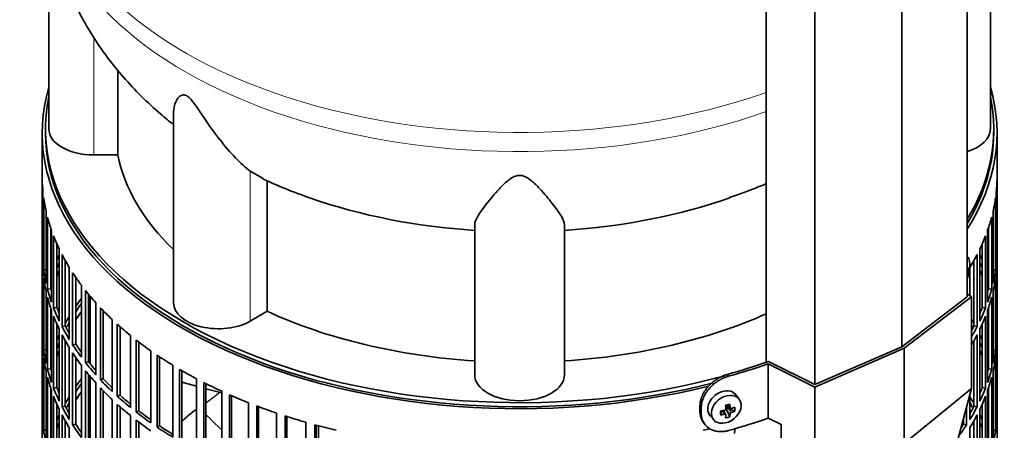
# Model space of a CAD drawing. Header units: millimetres. Extents: x 441 to 1325, y -1714 to 1591.
# Tile 7 of 29: x 1026 to 1322, y -1412 to -1289. Entities that reach past the tile are written whole.
import ezdxf

# ---------------------------------------------------------------- set-up
doc = ezdxf.new("R2010")
doc.units = ezdxf.units.MM
for name, color, linetype in [('LOW_454-3', 7, 'Continuous'), ('M5X8_UNI7687', 7, 'Continuous'), ('VSI344-454_FILTR', 7, 'Continuous'), ('VSI344-454_SUPPO', 7, 'Continuous'), ('VSI344-454_TERMI', 7, 'Continuous'), ('VSI454_DIFFUSORE', 7, 'Continuous')]:
    doc.layers.add(name, color=color, linetype=linetype)

# ---------------------------------------------------------------- blocks, each defined once
blk = doc.blocks.new('SE4')
at = {"layer": 'LOW_454-3', "color": 7, "linetype": 'Continuous', "lineweight": 35}
for p, q in [((1310.44, -1372.01), (1310.44, -783.46)), ((1290.78, -1387.08), (1290.78, -798.29)), ((1250.02, -802.87), (1250.02, -1391.71)), ((1264.69, -1398.43), (1264.69, -809.64))]:
    blk.add_line(p, q, dxfattribs=at)
at = {"layer": 'M5X8_UNI7687', "color": 7, "linetype": 'Continuous', "lineweight": 35}
for p, q in [((1310.44, -1360.04), (1310.44, -1360.04)), ((1310.44, -1363.93), (1310.65, -1363.95)), ((1311.04, -1364.38), (1310.44, -1364.41)), ((1241.95, -1402.84), (1240.95, -1401.49)), ((1238.14, -1404.55), (1239.31, -1405.55)), ((1238.22, -1404.62), (1238.22, -1405.5)), ((1240.58, -1406.36), (1238.64, -1405.61)), ((1233.17, -1407.77), (1234.28, -1409.03)), ((1236.35, -1407.5), (1236.7, -1406.32)), ((1237.88, -1407.49), (1237.18, -1406.24)), ((1239.09, -1408.11), (1238.19, -1406.14))]:
    blk.add_line(p, q, dxfattribs=at)
at = {"layer": 'M5X8_UNI7687', "color": 4, "linetype": 'Continuous', "lineweight": 9}
for p, q in [((1310.44, -1363.72), (1310.53, -1363.73)), ((1310.44, -1364.95), (1310.75, -1365.04)), ((1310.53, -1365.7), (1310.44, -1365.68)), ((1238.26, -1404.52), (1239.19, -1405.31)), ((1238.64, -1405.61), (1239.65, -1406.76)), ((1237.46, -1407.35), (1236.87, -1406.3)), ((1239.19, -1407.29), (1238.19, -1406.14))]:
    blk.add_line(p, q, dxfattribs=at)
at = {"layer": 'M5X8_UNI7687', "color": 7, "linetype": 'Continuous', "lineweight": 35}
blk.add_arc((1301.26, -1362.67), 10, 336.6187, 6.9701, dxfattribs=at)
for centre, major_axis, ratio, start_param, end_param in [((1309.15, -1364.79), (-1.28, -4.76), 0.345066, 2.435688, 3.131374), ((1301.21, -1362.76), (8.46, -5.33), 0.767256, 0.571643, 0.637478), ((1301.27, -1362.8), (9.95, 0.94), 0.545079, -0.368205, -0.253645), ((1301.97, -1364.81), (8.79, 2.9), 0.802083, 5.949712, 6.099404), ((1301.21, -1362.76), (8.46, -5.33), 0.767256, 0.263551, 0.329385), ((1301.27, -1362.55), (9.95, -0.99), 0.605228, 6.0268, 6.141359), ((1236.99, -1404.54), (3.89, 3.14), 0.739997, 0, 3.172175), ((1236.99, -1404.54), (3.89, 3.14), 0.739997, 6.252603, 6.283185), ((1235.3, -1404.95), (8.97, 2.29), 0.035701, -1.293098, -1.143406), ((1234.51, -1401.26), (2.06, -9.79), 0.279258, 1.046834, 1.161394), ((1238.44, -1405.79), (0.391, 0.312), 0.744948, 1.56038, 2.087178), ((1238.64, -1406.02), (-0.837, 0.408), 0.40333, 4.914112, 5.432313), ((1234.23, -1401.34), (3.16, -9.49), 0.408248, 1.007206, 1.121766), ((1234.37, -1401.43), (9.99, 0.43), 0.510658, -1.036687, -0.922127), ((1232.52, -1403.2), (6.65, -6.44), 0.71261, 0.529363, 0.679055), ((1238.08, -1401.7), (-1.01, -9.2), 0.152739, -1.021742, -0.87205), ((1234.37, -1401.43), (9.99, 0.43), 0.510658, -1.393505, -1.278945), ((1234.37, -1401.17), (9.99, -0.48), 0.639648, -1.340934, -1.226375), ((1234.51, -1401.26), (2.06, -9.79), 0.279258, 0.690017, 0.804576), ((1235.3, -1399.95), (7.61, -5.28), 0.901051, 5.557555, 5.707247), ((1238.64, -1406.02), (-0.449, 0.845), 0.482969, 0.934611, 1.452812), ((1234.23, -1401.34), (3.16, -9.49), 0.408248, 0.650389, 0.764948), ((1234.37, -1401.17), (9.99, -0.48), 0.639648, -0.984117, -0.869557)]:
    blk.add_ellipse(centre, major_axis=major_axis, ratio=ratio, start_param=start_param, end_param=end_param, dxfattribs=at)
blk.add_ellipse((1238.04, -1405.85), major_axis=(-3.84, -3.1), ratio=0.739997, dxfattribs=at)
for points in [[(1310.53, -1363.73), (1310.54, -1363.74), (1310.54, -1363.77), (1310.55, -1363.81), (1310.56, -1363.84), (1310.57, -1363.87), (1310.58, -1363.89), (1310.59, -1363.91), (1310.6, -1363.93), (1310.62, -1363.95), (1310.63, -1363.95), (1310.65, -1363.96), (1310.67, -1363.95), (1310.68, -1363.95), (1310.7, -1363.94), (1310.71, -1363.92), (1310.73, -1363.9), (1310.74, -1363.89), (1310.75, -1363.88)], [(1310.75, -1365.04), (1310.74, -1365.05), (1310.73, -1365.07), (1310.71, -1365.1), (1310.7, -1365.13), (1310.68, -1365.17), (1310.67, -1365.21), (1310.65, -1365.25), (1310.63, -1365.3), (1310.62, -1365.35), (1310.6, -1365.39), (1310.59, -1365.44), (1310.58, -1365.49), (1310.57, -1365.53), (1310.56, -1365.58), (1310.55, -1365.62), (1310.54, -1365.66), (1310.54, -1365.69), (1310.53, -1365.7)], [(1237.46, -1406.19), (1237.47, -1406.19), (1237.51, -1406.18), (1237.55, -1406.16), (1237.59, -1406.14), (1237.64, -1406.12), (1237.68, -1406.1), (1237.71, -1406.07), (1237.75, -1406.03), (1237.78, -1406), (1237.82, -1405.96), (1237.84, -1405.92), (1237.86, -1405.88), (1237.88, -1405.83), (1237.89, -1405.79), (1237.9, -1405.75), (1237.91, -1405.71), (1237.91, -1405.68), (1237.91, -1405.66)], [(1239.19, -1405.31), (1239.2, -1405.33), (1239.2, -1405.36), (1239.21, -1405.4), (1239.22, -1405.44), (1239.24, -1405.47), (1239.26, -1405.5), (1239.28, -1405.53), (1239.31, -1405.56), (1239.34, -1405.58), (1239.37, -1405.6), (1239.41, -1405.61), (1239.44, -1405.62), (1239.48, -1405.62), (1239.52, -1405.62), (1239.56, -1405.62), (1239.6, -1405.61), (1239.63, -1405.6), (1239.65, -1405.6)], [(1237.91, -1407.63), (1237.91, -1407.62), (1237.91, -1407.6), (1237.9, -1407.56), (1237.89, -1407.53), (1237.88, -1407.5), (1237.86, -1407.47), (1237.84, -1407.44), (1237.82, -1407.42), (1237.78, -1407.4), (1237.75, -1407.38), (1237.71, -1407.36), (1237.68, -1407.35), (1237.64, -1407.34), (1237.59, -1407.34), (1237.55, -1407.34), (1237.51, -1407.34), (1237.47, -1407.35), (1237.46, -1407.35)], [(1239.65, -1406.76), (1239.63, -1406.76), (1239.6, -1406.78), (1239.56, -1406.8), (1239.52, -1406.82), (1239.48, -1406.85), (1239.44, -1406.88), (1239.41, -1406.91), (1239.37, -1406.94), (1239.34, -1406.98), (1239.31, -1407.02), (1239.28, -1407.06), (1239.26, -1407.09), (1239.24, -1407.13), (1239.22, -1407.17), (1239.21, -1407.21), (1239.2, -1407.25), (1239.2, -1407.27), (1239.19, -1407.29)]]:
    blk.add_open_spline(points, degree=3, dxfattribs=at)
at = {"layer": 'VSI344-454_FILTR', "color": 7, "linetype": 'Continuous', "lineweight": 35}
for p, q in [((1032.42, -1322.8), (1032.42, -1562.85)), ((1319.42, -1555.5), (1319.42, -1322.8)), ((1032.43, -1358.16), (1032.43, -1336.52)), ((1319.41, -1358.16), (1319.41, -1336.52)), ((1032.67, -1362.22), (1032.67, -1340.58)), ((1032.88, -1363.94), (1032.88, -1342.3)), ((1318.96, -1363.94), (1318.96, -1342.3)), ((1319.17, -1362.22), (1319.17, -1340.58)), ((1033.62, -1367.98), (1033.62, -1346.34)), ((1318.22, -1367.98), (1318.22, -1346.34)), ((1034.03, -1369.68), (1034.03, -1348.05)), ((1317.81, -1369.68), (1317.81, -1348.05)), ((1035.02, -1369.58), (1035.02, -1351.35)), ((1035.25, -1373.68), (1035.25, -1352.05)), ((1316.59, -1373.68), (1316.59, -1352.04)), ((1316.82, -1369.58), (1316.82, -1351.35)), ((1035.87, -1375.37), (1035.87, -1353.73)), ((1315.96, -1375.37), (1315.96, -1353.73)), ((1032.67, -1358.16), (1032.43, -1358.16)), ((1036.84, -1375.23), (1036.84, -1356.08)), ((1037.57, -1379.31), (1037.57, -1357.67)), ((1314.26, -1379.31), (1314.26, -1357.67)), ((1314.99, -1375.23), (1314.99, -1356.08)), ((1319.17, -1358.16), (1319.41, -1358.16)), ((1032.43, -1382.25), (1032.43, -1360.61)), ((1038.4, -1380.96), (1038.4, -1359.33)), ((1039.35, -1380.78), (1039.35, -1361.1)), ((1312.49, -1380.79), (1312.49, -1361.1)), ((1313.44, -1380.96), (1313.44, -1359.33)), ((1319.41, -1382.25), (1319.41, -1360.61)), ((1033.62, -1363.89), (1032.88, -1363.94)), ((1040.57, -1384.83), (1040.57, -1363.19)), ((1311.27, -1371.68), (1311.27, -1363.19)), ((1318.22, -1363.89), (1318.96, -1363.94)), ((1032.67, -1386.31), (1032.67, -1364.67)), ((1032.88, -1388.02), (1032.88, -1366.39)), ((1041.59, -1386.44), (1041.59, -1364.81)), ((1042.52, -1386.23), (1042.52, -1366.19)), ((1318.96, -1388.03), (1318.96, -1366.39)), ((1319.17, -1386.31), (1319.17, -1364.67)), ((1035.02, -1369.58), (1034.03, -1369.68)), ((1044.23, -1390.21), (1044.23, -1368.57)), ((1045.44, -1391.78), (1045.44, -1370.15)), ((1316.82, -1369.58), (1317.81, -1369.68)), ((1033.62, -1392.06), (1033.62, -1370.43)), ((1034.03, -1393.77), (1034.03, -1372.13)), ((1046.34, -1391.53), (1046.34, -1371.26)), ((1317.81, -1393.77), (1317.81, -1372.13)), ((1318.22, -1392.06), (1318.22, -1370.43)), ((1035.02, -1393.67), (1035.02, -1375.44)), ((1036.84, -1375.23), (1035.87, -1375.37)), ((1048.52, -1395.43), (1048.52, -1373.8)), ((1049.92, -1396.95), (1049.92, -1375.32)), ((1314.99, -1375.23), (1315.96, -1375.37)), ((1316.82, -1393.67), (1316.82, -1375.44)), ((1035.25, -1397.77), (1035.25, -1376.13)), ((1035.87, -1399.45), (1035.87, -1377.82)), ((1050.79, -1396.67), (1050.79, -1376.22)), ((1053.44, -1400.47), (1053.44, -1378.83)), ((1315.96, -1399.45), (1315.96, -1377.82)), ((1316.59, -1397.77), (1316.59, -1376.13)), ((1036.84, -1399.31), (1036.84, -1380.16)), ((1037.57, -1403.39), (1037.57, -1381.76)), ((1039.35, -1380.78), (1038.4, -1380.96)), ((1055.02, -1401.93), (1055.02, -1380.29)), ((1055.85, -1401.61), (1055.85, -1381.03)), ((1312.49, -1380.79), (1313.44, -1380.96)), ((1314.26, -1403.39), (1314.26, -1381.76)), ((1314.99, -1399.31), (1314.99, -1380.16)), ((1032.67, -1382.24), (1032.43, -1382.25)), ((1032.43, -1406.33), (1032.43, -1384.7)), ((1038.4, -1405.05), (1038.4, -1383.41)), ((1058.95, -1405.3), (1058.95, -1383.66)), ((1313.44, -1405.05), (1313.44, -1383.41)), ((1319.17, -1382.24), (1319.41, -1382.25)), ((1319.41, -1406.33), (1319.41, -1384.7)), ((1039.35, -1404.87), (1039.35, -1385.18)), ((1040.57, -1408.91), (1040.57, -1387.28)), ((1042.52, -1386.23), (1041.59, -1386.44)), ((1060.71, -1406.69), (1060.71, -1385.05)), ((1061.5, -1406.34), (1061.5, -1385.66)), ((1312.49, -1404.87), (1312.49, -1385.18)), ((1032.67, -1410.39), (1032.67, -1388.76)), ((1033.62, -1387.98), (1032.88, -1388.02)), ((1032.88, -1412.11), (1032.88, -1390.47)), ((1041.59, -1410.53), (1041.59, -1388.89)), ((1042.52, -1410.31), (1042.52, -1390.28)), ((1065.04, -1409.89), (1065.04, -1388.26)), ((1066.96, -1411.21), (1066.96, -1389.57)), ((1067.7, -1410.83), (1067.7, -1390.07)), ((1318.22, -1387.98), (1318.96, -1388.03)), ((1318.96, -1412.11), (1318.96, -1390.47)), ((1319.17, -1410.39), (1319.17, -1388.76)), ((1035.02, -1393.67), (1034.03, -1393.77)), ((1044.23, -1414.3), (1044.23, -1392.66)), ((1046.34, -1391.53), (1045.44, -1391.78)), ((1071.66, -1414.23), (1071.66, -1392.59)), ((1316.82, -1393.67), (1317.81, -1393.77)), ((1033.62, -1416.15), (1033.62, -1394.51)), ((1034.03, -1417.86), (1034.03, -1396.22)), ((1045.44, -1415.87), (1045.44, -1394.23)), ((1046.34, -1415.62), (1046.34, -1395.34)), ((1050.79, -1396.67), (1049.92, -1396.95)), ((1073.73, -1415.47), (1073.73, -1393.83)), ((1074.43, -1415.05), (1074.43, -1394.24)), ((1078.8, -1418.29), (1078.8, -1396.65)), ((1317.81, -1417.86), (1317.81, -1396.22)), ((1318.22, -1416.15), (1318.22, -1394.51)), ((1035.02, -1417.76), (1035.02, -1399.53)), ((1036.84, -1399.31), (1035.87, -1399.45)), ((1048.52, -1419.52), (1048.52, -1397.88)), ((1049.92, -1421.04), (1049.92, -1399.4)), ((1081.01, -1419.44), (1081.01, -1397.81)), ((1081.65, -1419), (1081.65, -1398.13)), ((1232.69, -1398.89), (1232.69, -1398.89)), ((1314.99, -1399.31), (1315.96, -1399.45)), ((1316.82, -1417.76), (1316.82, -1399.53)), ((1035.25, -1421.86), (1035.25, -1400.22)), ((1035.87, -1423.54), (1035.87, -1401.9)), ((1050.79, -1420.75), (1050.79, -1400.31)), ((1055.85, -1401.61), (1055.02, -1401.93)), ((1086.4, -1422.05), (1086.4, -1400.42)), ((1088.75, -1423.11), (1088.75, -1401.48)), ((1089.34, -1422.65), (1089.34, -1401.73)), ((1311.27, -1408.91), (1311.27, -1401.25)), ((1315.96, -1423.54), (1315.96, -1401.9)), ((1316.59, -1421.86), (1316.59, -1400.22)), ((1036.84, -1423.4), (1036.84, -1404.25)), ((1039.35, -1404.87), (1038.4, -1405.05)), ((1053.44, -1424.56), (1053.44, -1402.92)), ((1055.02, -1426.02), (1055.02, -1404.38)), ((1055.85, -1425.7), (1055.85, -1405.12)), ((1094.44, -1425.5), (1094.44, -1403.86)), ((1096.92, -1426.46), (1096.92, -1404.83)), ((1097.45, -1425.97), (1097.45, -1405.03)), ((1310.25, -1410.53), (1310.25, -1405.06)), ((1312.49, -1404.87), (1313.44, -1405.05)), ((1314.99, -1423.4), (1314.99, -1404.25)), ((1032.67, -1406.33), (1032.43, -1406.33)), ((1037.57, -1427.48), (1037.57, -1405.84)), ((1038.4, -1429.14), (1038.4, -1407.5)), ((1058.95, -1429.39), (1058.95, -1407.75)), ((1061.5, -1406.34), (1060.71, -1406.69)), ((1102.88, -1428.62), (1102.88, -1406.98)), ((1105.46, -1429.48), (1105.46, -1407.84)), ((1105.93, -1428.97), (1105.93, -1407.99)), ((1309.32, -1410.31), (1309.32, -1408.52)), ((1313.44, -1429.14), (1313.44, -1407.5)), ((1314.26, -1427.48), (1314.26, -1405.84)), ((1319.17, -1406.33), (1319.41, -1406.33)), ((1032.43, -1430.42), (1032.43, -1408.78)), ((1039.35, -1428.96), (1039.35, -1409.27)), ((1040.57, -1433), (1040.57, -1411.36)), ((1042.52, -1410.31), (1041.59, -1410.53)), ((1060.71, -1430.78), (1060.71, -1409.14)), ((1061.5, -1430.42), (1061.5, -1409.75)), ((1067.7, -1410.83), (1066.96, -1411.21)), ((1111.68, -1431.38), (1111.68, -1409.75)), ((1114.36, -1432.14), (1114.36, -1410.5)), ((1114.76, -1431.61), (1114.76, -1410.61)), ((1309.32, -1410.31), (1310.25, -1410.53)), ((1311.27, -1433), (1311.27, -1411.36)), ((1312.49, -1428.96), (1312.49, -1409.27)), ((1319.41, -1430.42), (1319.41, -1408.78)), ((1033.62, -1412.07), (1032.88, -1412.11)), ((1318.22, -1412.07), (1318.96, -1412.11))]:
    blk.add_line(p, q, dxfattribs=at)
for centre, major_axis, start_param, end_param in [((1175.92, -1322.8), (143.5, 0), 2.974441, 5.119162), ((1175.92, -1322.8), (-143.5, 0), 2.78597, 3.308744), ((1175.92, -1322.8), (142.5, 0), 3.141593, 5.133694), ((1175.92, -1322.8), (-142.5, 0), 2.805373, 3.141593), ((1175.92, -1335.66), (-143.5, 0), 0.010392, 0.059421), ((1175.92, -1335.66), (143.5, 0), 6.223771, 6.272786), ((1175.92, -1335.66), (-143.5, 0), 0.080205, 0.129234), ((1175.92, -1335.66), (143.5, 0), -0.129227, -0.080212), ((1175.92, -1335.66), (-143.5, 0), 0.150018, 0.199048), ((1175.92, -1335.66), (143.5, 0), -0.199041, -0.150025), ((1175.92, -1335.66), (-143.5, 0), 0.219831, 0.268861), ((1175.92, -1335.66), (143.5, 0), -0.268854, -0.219838), ((1175.92, -1357.3), (-143.5, 0), 0.010392, 0.059421), ((1175.92, -1357.3), (143.5, 0), 6.223771, 6.272786), ((1175.92, -1359.75), (-143.5, 0), 0.010392, 0.059421), ((1175.92, -1381.39), (-143.5, 0), -0.268861, -0.248955), ((1175.92, -1335.66), (-143.5, 0), 0.289645, 0.338674), ((1175.92, -1335.66), (143.5, 0), -0.338667, -0.289652), ((1175.92, -1381.39), (143.5, 0), 0.248961, 0.268854), ((1175.92, -1359.75), (143.5, 0), 6.223771, 6.272786), ((1175.92, -1357.3), (-143.5, 0), 0.080205, 0.129234), ((1175.92, -1381.39), (-142.5, 0), -0.242088, -0.219659), ((1175.92, -1383.84), (-142.5, 0), -0.242088, -0.219659), ((1175.92, -1381.39), (142.5, 0), 0.219666, 0.24208), ((1175.92, -1383.84), (142.5, 0), 0.219666, 0.24208), ((1175.92, -1357.3), (143.5, 0), -0.129227, -0.080212), ((1175.92, -1359.75), (-143.5, 0), 0.080205, 0.129234), ((1175.92, -1381.39), (-143.5, 0), -0.199048, -0.190533), ((1175.92, -1335.66), (-143.5, 0), 0.359458, 0.408487), ((1175.92, -1381.39), (143.5, 0), 0.190538, 0.199041), ((1175.92, -1359.75), (143.5, 0), -0.129227, -0.080212), ((1175.92, -1357.3), (-143.5, 0), 0.150018, 0.199048), ((1175.92, -1381.39), (-142.5, 0), -0.160582, -0.149846), ((1175.92, -1357.3), (-142.5, 0), 0.149846, 0.160582), ((1175.92, -1335.66), (-143.5, 0), 0.429271, 0.4783), ((1175.92, -1357.3), (142.5, 0), -0.161977, -0.149853), ((1175.92, -1381.39), (142.5, 0), 0.149853, 0.160574), ((1175.92, -1357.3), (143.5, 0), -0.199041, -0.150025), ((1175.92, -1359.75), (-143.5, 0), 0.150018, 0.199048), ((1175.92, -1405.47), (-143.5, 0), -0.408487, -0.377404), ((1175.92, -1359.75), (143.5, 0), -0.199041, -0.150025), ((1175.92, -1357.3), (-143.5, 0), 0.219831, 0.268861), ((1175.92, -1357.3), (-142.5, 0), 0.219659, 0.242088), ((1175.92, -1405.47), (-142.5, 0), -0.391958, -0.359286), ((1175.92, -1335.66), (-143.5, 0), 0.499084, 0.548113), ((1175.92, -1357.3), (142.5, 0), -0.24208, -0.219666), ((1175.92, -1357.3), (143.5, 0), -0.268854, -0.219838), ((1175.92, -1359.75), (-143.5, 0), 0.219831, 0.268861), ((1175.92, -1405.47), (-143.5, 0), -0.338674, -0.312019), ((1175.92, -1407.92), (-142.5, 0), -0.391958, -0.359286), ((1175.92, -1405.47), (143.5, 0), 0.312025, 0.328921), ((1175.92, -1359.75), (143.5, 0), -0.268854, -0.219838), ((1175.92, -1357.3), (-143.5, 0), 0.289645, 0.338674), ((1175.92, -1357.3), (-142.5, 0), 0.289473, 0.318152), ((1175.92, -1405.47), (-142.5, 0), -0.318152, -0.297119), ((1175.92, -1335.66), (-143.5, 0), 0.568897, 0.617927), ((1175.92, -1405.47), (142.5, 0), 0.297119, 0.307699), ((1175.92, -1357.3), (142.5, 0), -0.307699, -0.28948), ((1175.92, -1357.3), (143.5, 0), -0.328921, -0.289652), ((1175.92, -1381.39), (-143.5, 0), 0.010392, 0.059421), ((1175.92, -1383.84), (-143.5, 0), 0.010392, 0.059421), ((1175.92, -1405.47), (-143.5, 0), -0.268861, -0.248955), ((1175.92, -1359.75), (-143.5, 0), 0.289645, 0.338674), ((1175.92, -1359.75), (143.5, 0), -0.328921, -0.289652), ((1175.92, -1405.47), (143.5, 0), 0.248961, 0.268854), ((1175.92, -1381.39), (143.5, 0), 6.223771, 6.272786), ((1175.92, -1383.84), (143.5, 0), 6.223771, 6.272786), ((1175.92, -1405.47), (-142.5, 0), -0.242088, -0.219659), ((1175.92, -1357.3), (-143.5, 0), 0.359458, 0.408487), ((1175.92, -1357.3), (-142.5, 0), 0.359286, 0.391958), ((1175.92, -1335.66), (-143.5, 0), 0.63871, 0.68774), ((1175.92, -1405.47), (142.5, 0), 0.219666, 0.24208), ((1175.92, -1381.39), (-143.5, 0), 0.080205, 0.129234), ((1175.92, -1383.84), (-143.5, 0), 0.080205, 0.129234), ((1175.92, -1405.47), (-143.5, 0), -0.199048, -0.190533), ((1175.92, -1407.92), (-142.5, 0), -0.242088, -0.219659), ((1175.92, -1359.75), (-143.5, 0), 0.359458, 0.408487), ((1175.92, -1335.66), (-143.5, 0), 0.708524, 0.757553), ((1175.92, -1407.92), (142.5, 0), 0.219666, 0.24208), ((1175.92, -1405.47), (143.5, 0), 0.190538, 0.199041), ((1175.92, -1381.39), (143.5, 0), -0.129227, -0.080212), ((1175.92, -1383.84), (143.5, 0), -0.129227, -0.080212), ((1175.92, -1381.39), (-143.5, 0), 0.150018, 0.199048), ((1175.92, -1405.47), (-142.5, 0), -0.160582, -0.149846), ((1175.92, -1381.39), (-142.5, 0), 0.149846, 0.160582), ((1175.92, -1357.3), (-143.5, 0), 0.429271, 0.4783), ((1175.92, -1357.3), (-142.5, 0), 0.429099, 0.464583), ((1175.92, -1381.39), (142.5, 0), -0.161977, -0.149853), ((1175.92, -1405.47), (142.5, 0), 0.149853, 0.160574), ((1175.92, -1381.39), (143.5, 0), -0.199041, -0.150025), ((1175.92, -1383.84), (-143.5, 0), 0.150018, 0.199048), ((1175.92, -1429.56), (-143.5, 0), -0.408487, -0.377404), ((1175.92, -1359.75), (-143.5, 0), 0.429271, 0.4783), ((1175.92, -1357.3), (-142.5, 0), 0.498912, 0.536508), ((1175.92, -1335.66), (-143.5, 0), 0.778337, 0.827366), ((1175.92, -1383.84), (143.5, 0), -0.199041, -0.150025), ((1175.92, -1381.39), (-143.5, 0), 0.219831, 0.268861), ((1175.92, -1381.39), (-142.5, 0), 0.219659, 0.242088), ((1175.92, -1429.56), (-142.5, 0), -0.391958, -0.359286), ((1175.92, -1357.3), (-143.5, 0), 0.499084, 0.548113), ((1175.92, -1359.75), (-143.5, 0), 0.499084, 0.548113), ((1175.92, -1335.66), (-143.5, 0), 0.84815, 0.897179), ((1175.92, -1381.39), (142.5, 0), -0.24208, -0.219666), ((1175.92, -1381.39), (143.5, 0), -0.268854, -0.219838), ((1175.92, -1383.84), (-143.5, 0), 0.219831, 0.268861), ((1175.92, -1429.56), (-143.5, 0), -0.338674, -0.312019), ((1175.92, -1432.01), (-142.5, 0), -0.391958, -0.359286), ((1175.92, -1357.3), (-143.5, 0), 0.568897, 0.617927), ((1175.92, -1357.3), (-142.5, 0), 0.568725, 0.607984), ((1175.92, -1335.66), (-143.5, 0), 0.917963, 0.966992), ((1175.92, -1429.56), (143.5, 0), 0.312025, 0.338667), ((1175.92, -1383.84), (143.5, 0), -0.268854, -0.219838), ((1175.92, -1381.39), (-143.5, 0), 0.289645, 0.338674), ((1175.92, -1381.39), (-142.5, 0), 0.289473, 0.318152), ((1175.92, -1429.56), (-142.5, 0), -0.318152, -0.297119), ((1175.92, -1359.75), (-143.5, 0), 0.568897, 0.617927), ((1175.92, -1335.66), (-143.5, 0), 0.987776, 1.036806), ((1175.92, -1429.56), (142.5, 0), 0.297119, 0.318145), ((1175.92, -1381.39), (142.5, 0), -0.318145, -0.28948), ((1175.92, -1381.39), (143.5, 0), -0.338667, -0.289652), ((1175.92, -1405.47), (-143.5, 0), 0.010392, 0.059421), ((1175.92, -1429.56), (-143.5, 0), -0.268861, -0.248955), ((1175.92, -1383.84), (-143.5, 0), 0.289645, 0.338674), ((1175.92, -1357.3), (-143.5, 0), 0.63871, 0.68774), ((1175.92, -1357.3), (-142.5, 0), 0.638538, 0.679153), ((1175.92, -1335.66), (-143.5, 0), 1.057589, 1.106619), ((1175.92, -1383.84), (143.5, 0), -0.338667, -0.289652), ((1175.92, -1429.56), (143.5, 0), 0.248961, 0.268854), ((1175.92, -1405.47), (143.5, 0), 6.223771, 6.272786), ((1175.92, -1407.92), (-143.5, 0), 0.010392, 0.059421), ((1175.92, -1429.56), (-142.5, 0), -0.242088, -0.219659), ((1175.92, -1381.39), (-143.5, 0), 0.359458, 0.408487), ((1175.92, -1381.39), (-142.5, 0), 0.359286, 0.391958), ((1175.92, -1359.75), (-143.5, 0), 0.63871, 0.68774), ((1175.92, -1357.3), (-143.5, 0), 0.708524, 0.757553), ((1175.92, -1357.3), (-142.5, 0), 0.708352, 0.750104), ((1175.92, -1335.66), (-143.5, 0), 1.127403, 1.176432), ((1175.92, -1381.39), (143.5, 0), -0.404076, -0.359465), ((1175.92, -1381.39), (142.5, 0), -0.375006, -0.359293), ((1175.92, -1429.56), (142.5, 0), 0.219666, 0.24208), ((1175.92, -1407.92), (143.5, 0), 6.223771, 6.272786), ((1175.92, -1405.47), (-143.5, 0), 0.080205, 0.129234), ((1175.92, -1335.66), (143.5, 0), -1.176432, -1.1611), ((1175.92, -1405.47), (143.5, 0), -0.129227, -0.080212)]:
    blk.add_ellipse(centre, major_axis=major_axis, ratio=0.57735, start_param=start_param, end_param=end_param, dxfattribs=at)
blk.add_open_spline([(1240.51, -1413.12), (1240.51, -1413.06), (1240.51, -1412.94), (1240.52, -1412.75), (1240.54, -1412.57), (1240.57, -1412.39), (1240.61, -1412.2), (1240.66, -1412.02), (1240.71, -1411.83), (1240.76, -1411.68), (1240.79, -1411.59), (1240.8, -1411.57)], degree=3, knots=[0, 0, 0, 0, 0.027983, 0.0557899, 0.0834734, 0.1110867, 0.1386835, 0.1663177, 0.1940428, 0.2219119, 0.2331855, 0.2331855, 0.2331855, 0.2331855], dxfattribs=at)
at = {"layer": 'VSI344-454_SUPPO', "color": 7, "linetype": 'Continuous', "lineweight": 35}
for p, q in [((1033.42, -1321.58), (1033.42, -1322.8)), ((1318.42, -1322.8), (1318.42, -1321.58)), ((1046.89, -1392.22), (1046.89, -1371.92)), ((1046.89, -1416.31), (1046.89, -1396.01)), ((1074.43, -1397.71), (1078.8, -1398.89)), ((1081.65, -1399.66), (1086.4, -1400.93)), ((1115.44, -1431.79), (1115.44, -1410.79))]:
    blk.add_line(p, q, dxfattribs=at)
for major_axis, start_param, end_param in [((142.5, 0), 3.023053, 5.159702), ((-142.5, 0), 2.805373, 3.260132)]:
    blk.add_ellipse((1175.92, -1321.58), major_axis=major_axis, ratio=0.57735, start_param=start_param, end_param=end_param, dxfattribs=at)
at = {"layer": 'VSI344-454_SUPPO', "color": 4, "linetype": 'Continuous', "lineweight": 9}
blk.add_ellipse((1175.92, -1378.15), major_axis=(-106.99, 0), ratio=0.57735, start_param=0.492641, end_param=0.579522, dxfattribs=at)
at = {"layer": 'VSI344-454_SUPPO', "color": 7, "linetype": 'Continuous', "lineweight": 35}
blk.add_open_spline([(1081.7, -1403.88), (1083.34, -1402.72), (1084.9, -1401.45), (1085.31, -1401.12), (1085.72, -1400.78)], degree=2, knots=[0.04620798, 0.04620798, 0.04620798, 0.125, 0.125, 0.14573255, 0.14573255, 0.14573255], dxfattribs=at)
blk.add_open_spline([(1074.39, -1409.51), (1076.41, -1407.53), (1078.73, -1405.9)], degree=2, dxfattribs=at)
at = {"layer": 'VSI344-454_TERMI', "color": 7, "linetype": 'Continuous', "lineweight": 35}
for p, q in [((1310.44, -1372.01), (1290.78, -1387.08)), ((1291.49, -1387.49), (1311.73, -1371.99)), ((1311.73, -1371.99), (1310.44, -1371.13)), ((1311.73, -1399.54), (1311.73, -1371.99)), ((1264.64, -1399.17), (1291.49, -1387.49)), ((1290.78, -1387.08), (1264.69, -1398.43)), ((1291.49, -1416.07), (1291.49, -1387.49)), ((1250.67, -1392.16), (1264.64, -1399.17)), ((1250.67, -1408.49), (1250.67, -1392.16)), ((1264.69, -1398.43), (1250.78, -1391.45)), ((1264.64, -1426.72), (1264.64, -1399.17)), ((1291.49, -1416.07), (1311.73, -1399.54)), ((1311.73, -1399.54), (1303.94, -1428.6)), ((1230.13, -1404.82), (1230.13, -1406.45)), ((1230.51, -1405.35), (1230.51, -1406.99)), ((1250.67, -1408.49), (1254.55, -1410.43)), ((1231.12, -1409.68), (1231.49, -1410.21)), ((1254.55, -1418.74), (1254.55, -1410.43))]:
    blk.add_line(p, q, dxfattribs=at)
at = {"layer": 'VSI344-454_TERMI', "color": 4, "linetype": 'Continuous', "lineweight": 9}
for p, q in [((1238.36, -1395.36), (1238.74, -1395.89)), ((1230.13, -1404.82), (1230.51, -1405.35)), ((1230.51, -1406.99), (1230.13, -1406.45))]:
    blk.add_line(p, q, dxfattribs=at)
at = {"layer": 'VSI344-454_TERMI', "color": 7, "linetype": 'Continuous', "lineweight": 35}
for centre, major_axis, start_param, end_param in [((1175.92, -1320.76), (143.5, 0), -1.120604, -1.022004), ((1175.92, -1320.76), (144.5, 0), -1.121039, -1.027077), ((1175.92, -1337.09), (144.5, 0), -1.121039, -1.027077)]:
    blk.add_ellipse(centre, major_axis=major_axis, ratio=0.57735, start_param=start_param, end_param=end_param, dxfattribs=at)
for points, knots in [([(1230.13, -1404.82), (1230.14, -1404.74), (1230.14, -1404.58), (1230.15, -1404.33), (1230.17, -1404.09), (1230.2, -1403.84), (1230.24, -1403.6), (1230.29, -1403.35), (1230.35, -1403.1), (1230.42, -1402.85), (1230.49, -1402.6), (1230.57, -1402.35), (1230.67, -1402.1), (1230.83, -1401.69), (1231.1, -1401.12), (1231.52, -1400.4), (1232.01, -1399.7), (1232.56, -1399.03), (1233.16, -1398.39), (1233.81, -1397.8), (1234.51, -1397.25), (1235.15, -1396.81), (1235.74, -1396.45), (1236.25, -1396.18), (1236.77, -1395.93), (1237.3, -1395.71), (1237.83, -1395.51), (1238.18, -1395.41), (1238.36, -1395.36)], [0, 0, 0, 0, 0.020995, 0.041891, 0.062709, 0.083472, 0.104202, 0.124923, 0.145657, 0.166426, 0.187253, 0.20816, 0.229169, 0.250303, 0.312364, 0.374597, 0.437423, 0.499973, 0.562511, 0.625344, 0.687552, 0.749622, 0.791751, 0.833482, 0.874992, 0.916462, 0.958072, 1, 1, 1, 1]), ([(1238.74, -1395.89), (1238.65, -1395.92), (1238.47, -1395.97), (1238.21, -1396.05), (1237.94, -1396.15), (1237.68, -1396.25), (1237.41, -1396.35), (1237.15, -1396.47), (1236.89, -1396.59), (1236.63, -1396.71), (1236.38, -1396.85), (1236.12, -1396.99), (1235.87, -1397.14), (1235.45, -1397.4), (1234.88, -1397.78), (1234.19, -1398.33), (1233.54, -1398.93), (1232.94, -1399.56), (1232.39, -1400.23), (1231.9, -1400.93), (1231.48, -1401.65), (1231.17, -1402.31), (1230.95, -1402.89), (1230.79, -1403.39), (1230.67, -1403.88), (1230.58, -1404.38), (1230.52, -1404.87), (1230.52, -1405.19), (1230.51, -1405.35)], [0, 0, 0, 0, 0.021016, 0.041931, 0.062766, 0.083544, 0.104287, 0.125018, 0.14576, 0.166534, 0.187364, 0.208272, 0.22928, 0.250409, 0.312471, 0.374687, 0.437512, 0.500059, 0.562597, 0.625436, 0.687652, 0.74973, 0.791863, 0.833589, 0.875085, 0.916531, 0.95811, 1, 1, 1, 1]), ([(1231.11, -1409.67), (1230.99, -1409.5), (1230.79, -1409.18), (1230.57, -1408.71), (1230.41, -1408.29), (1230.29, -1407.85), (1230.2, -1407.4), (1230.14, -1406.93), (1230.14, -1406.61), (1230.13, -1406.45)], [0.6886179, 0.6886179, 0.6886179, 0.6886179, 0.7497301, 0.7918632, 0.8335888, 0.8750846, 0.9165311, 0.9581098, 1, 1, 1, 1]), ([(1230.51, -1406.99), (1230.51, -1407.07), (1230.52, -1407.23), (1230.53, -1407.47), (1230.55, -1407.7), (1230.58, -1407.93), (1230.62, -1408.16), (1230.67, -1408.38), (1230.73, -1408.6), (1230.79, -1408.82), (1230.87, -1409.03), (1230.95, -1409.24), (1231.05, -1409.45), (1231.21, -1409.78), (1231.48, -1410.23), (1231.9, -1410.74), (1232.39, -1411.21), (1232.94, -1411.61), (1233.54, -1411.94), (1234.19, -1412.21), (1234.88, -1412.4), (1235.53, -1412.51), (1236.12, -1412.55), (1236.63, -1412.55), (1237.15, -1412.52), (1237.68, -1412.46), (1238.21, -1412.36), (1238.56, -1412.27), (1238.74, -1412.22)], [0, 0, 0, 0, 0.020995, 0.041891, 0.062709, 0.083472, 0.104202, 0.124923, 0.145657, 0.166425, 0.187252, 0.208159, 0.229169, 0.250303, 0.312364, 0.374597, 0.437423, 0.499974, 0.562512, 0.625346, 0.687554, 0.749624, 0.791753, 0.833484, 0.874994, 0.916463, 0.958072, 1, 1, 1, 1])]:
    blk.add_open_spline(points, degree=3, knots=knots, dxfattribs=at)
at = {"layer": 'VSI454_DIFFUSORE', "color": 7, "linetype": 'Continuous', "lineweight": 35}
for p, q in [((1034.42, -1257.05), (1034.42, -1321.58)), ((1317.42, -1321.58), (1317.42, -1257.18)), ((1055.17, -1329.37), (1055.17, -1303.92)), ((1071.91, -1316.44), (1071.91, -1373.83)), ((1055.17, -1329.37), (1047.92, -1329.37)), ((1098.83, -1336.44), (1094.95, -1334.27)), ((1100.08, -1376.38), (1100.08, -1337.14)), ((1162.42, -1395.48), (1162.42, -1350.4)), ((1189.42, -1395.48), (1189.42, -1350.4)), ((1100.08, -1376.38), (1094.95, -1379.35))]:
    blk.add_line(p, q, dxfattribs=at)
at = {"layer": 'VSI454_DIFFUSORE', "color": 4, "linetype": 'Continuous', "lineweight": 9}
for p, q in [((1047.92, -1329.37), (1047.92, -1294.06)), ((1094.95, -1379.35), (1094.95, -1334.27))]:
    blk.add_line(p, q, dxfattribs=at)
for centre, major_axis, start_param, end_param in [((1175.92, -1240.51), (142.25, 0), 3.141767, 5.260321), ((1175.92, -1246.26), (-142.25, 0), 0, 2.118728)]:
    blk.add_ellipse(centre, major_axis=major_axis, ratio=0.57735, start_param=start_param, end_param=end_param, dxfattribs=at)
at = {"layer": 'VSI454_DIFFUSORE', "color": 7, "linetype": 'Continuous', "lineweight": 35}
for centre, major_axis, start_param, end_param in [((1047.92, -1321.58), (13.5, 0), 3.141603, 4.712389), ((1303.92, -1321.58), (-13.5, 0), 2.064509, 3.141603), ((1175.92, -1321.58), (-121.5, 0), 0.111341, 0.543224), ((1175.92, -1282.34), (-121.5, 0), 1.027559, 1.459455), ((1175.92, -1282.34), (121.5, 0), 4.82373, 5.258953), ((1085.41, -1373.83), (13.5, 0), 3.141582, 5.497787), ((1175.92, -1321.58), (-121.5, 0), 0.896739, 1.459455), ((1175.92, -1321.58), (121.5, 0), 4.82373, 5.368326), ((1175.92, -1395.48), (13.5, 0), 3.141593, 6.283185)]:
    blk.add_ellipse(centre, major_axis=major_axis, ratio=0.57735, start_param=start_param, end_param=end_param, dxfattribs=at)
for points, knots in [([(1033.71, -1246.28), (1033.73, -1248.5), (1033.79, -1252.65), (1034.62, -1259.66), (1036.05, -1266.81), (1038.1, -1273.86), (1040.72, -1280.73), (1043.91, -1287.4), (1047.66, -1293.86), (1051.95, -1300.09), (1056.78, -1306.07), (1062.17, -1311.8), (1067.22, -1316.43), (1070.58, -1319.25), (1071.85, -1320.25)], [0, 0, 0, 0, 0.0655199, 0.1451491, 0.2245836, 0.3040731, 0.3838746, 0.4642541, 0.545485, 0.6278426, 0.7115916, 0.7969662, 0.8841399, 0.9363563, 0.9363563, 0.9363563, 0.9363563]), ([(1094.95, -1334.27), (1093.59, -1333.2), (1092.08, -1331.83), (1088.96, -1328.6), (1087.36, -1326.75), (1084.22, -1322.75), (1082.68, -1320.6), (1080.32, -1317.12), (1079.53, -1315.92), (1078.27, -1314.13), (1077.84, -1313.53), (1077.11, -1312.68), (1076.86, -1312.4), (1076.34, -1311.91), (1076.06, -1311.7), (1075.28, -1311.28), (1074.84, -1311.28), (1074.15, -1311.48), (1073.88, -1311.67), (1073.17, -1312.33), (1072.85, -1312.87), (1072.13, -1314.4), (1071.91, -1315.44), (1071.91, -1316.46)], [0, 0, 0, 0, 0.125, 0.125, 0.25, 0.25, 0.375, 0.375, 0.4375, 0.4375, 0.46875, 0.46875, 0.484375, 0.484375, 0.5, 0.5, 0.53125, 0.53125, 0.5625, 0.5625, 0.625, 0.625, 0.7378424, 0.7378424, 0.7378424, 0.7378424]), ([(1189.42, -1350.4), (1189.42, -1349.66), (1189.02, -1348.74), (1187.72, -1346.57), (1186.81, -1345.32), (1184.65, -1342.59), (1183.42, -1341.1), (1181.18, -1338.72), (1180.39, -1337.9), (1178.98, -1336.75), (1178.48, -1336.38), (1177.59, -1335.91), (1177.27, -1335.77), (1176.57, -1335.57), (1176.2, -1335.51), (1175.08, -1335.54), (1174.39, -1335.82), (1173.24, -1336.46), (1172.75, -1336.83), (1171.36, -1337.99), (1170.58, -1338.8), (1168.39, -1341.14), (1167.14, -1342.65), (1164.99, -1345.37), (1164.11, -1346.59), (1162.82, -1348.73), (1162.42, -1349.66), (1162.42, -1350.4)], [0, 0, 0, 0, 0.125, 0.125, 0.25, 0.25, 0.375, 0.375, 0.4375, 0.4375, 0.46875, 0.46875, 0.484375, 0.484375, 0.5, 0.5, 0.53125, 0.53125, 0.5625, 0.5625, 0.625, 0.625, 0.75, 0.75, 0.875, 0.875, 1, 1, 1, 1]), ([(1239, -1342.22), (1240.7, -1341.64), (1244.17, -1340.43), (1247.98, -1338.91), (1250.07, -1337.98)], [0, 0, 0, 0, 0.3196325, 0.7757006, 0.7757006, 0.7757006, 0.7757006])]:
    blk.add_open_spline(points, degree=3, knots=knots, dxfattribs=at)
blk.add_open_spline([(1098.78, -1336.55), (1102.9, -1338.54), (1107.7, -1340.49), (1113.18, -1342.39)], degree=3, dxfattribs=at)

msp = doc.modelspace()

# ---------------------------------------------------------------- block references
msp.add_blockref('SE4', (0, 0))

doc.saveas('drawing.dxf')
